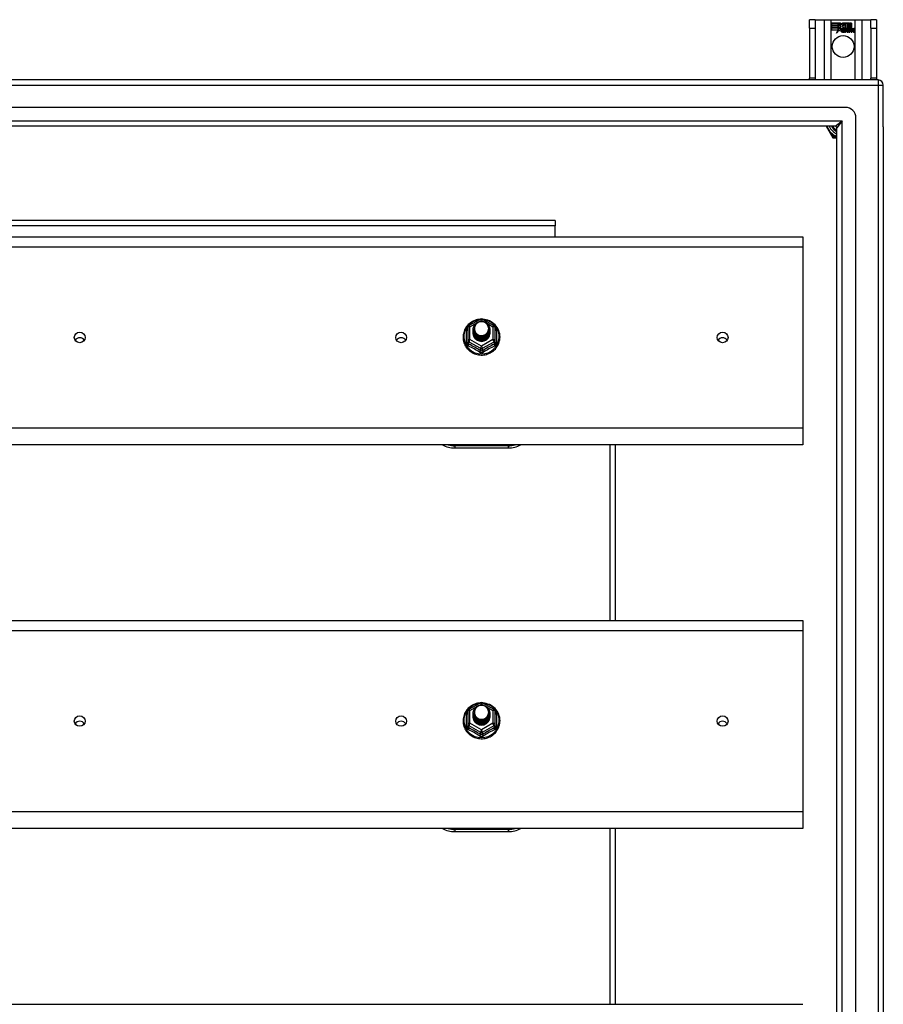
# Model space of a CAD drawing. Header units: inches. Extents: x 88 to 220, y 59 to 101.
# Tile 31 of 31: x 204 to 220, y 82 to 101. Entities that reach past the tile are written whole.
import ezdxf

# ---------------------------------------------------------------- set-up
doc = ezdxf.new("R2010")
doc.units = ezdxf.units.IN
doc.header["$MEASUREMENT"] = 0
doc.layers.add('Visible Edges(ANSI)', color=7, linetype='Continuous', lineweight=25)
doc.layers.add('Visible Tangent Edges(ANSI)', color=7, linetype='Continuous', lineweight=25)

msp = doc.modelspace()

# ---------------------------------------------------------------- linework, layer by layer
at = {"layer": 'Visible Edges(ANSI)'}
for p, q in [((218.829, 100.56), (218.724, 100.56)), ((218.724, 100.404), (218.724, 100.56)), ((218.829, 100.56), (218.829, 100.404)), ((218.829, 100.56), (218.993, 100.56)), ((218.993, 100.56), (219.127, 100.56)), ((219.127, 100.56), (219.57, 100.56)), ((219.132, 100.498), (219.3, 100.498)), ((219.132, 100.458), (219.132, 100.498)), ((219.256, 100.458), (219.132, 100.458)), ((219.132, 100.413), (219.132, 100.453)), ((219.132, 100.453), (219.256, 100.453)), ((219.133, 100.497), (219.133, 100.459)), ((219.299, 100.497), (219.133, 100.497)), ((219.133, 100.459), (219.255, 100.459)), ((219.133, 100.452), (219.133, 100.413)), ((219.255, 100.452), (219.133, 100.452)), ((219.255, 100.459), (219.255, 100.493)), ((219.255, 100.493), (219.26, 100.493)), ((219.255, 100.413), (219.255, 100.452)), ((219.256, 100.493), (219.256, 100.458)), ((219.259, 100.493), (219.256, 100.493)), ((219.256, 100.453), (219.256, 100.413)), ((219.302, 100.43), (219.259, 100.493)), ((219.26, 100.493), (219.303, 100.43)), ((219.303, 100.43), (219.277, 100.393)), ((219.277, 100.395), (219.302, 100.43)), ((219.322, 100.464), (219.299, 100.497)), ((219.3, 100.498), (219.322, 100.466)), ((219.322, 100.466), (219.339, 100.498)), ((219.34, 100.497), (219.322, 100.464)), ((219.339, 100.498), (219.423, 100.498)), ((219.339, 100.435), (219.382, 100.493)), ((219.382, 100.493), (219.339, 100.435)), ((219.364, 100.399), (219.339, 100.435)), ((219.339, 100.435), (219.365, 100.398)), ((219.422, 100.497), (219.34, 100.497)), ((219.382, 100.493), (219.386, 100.493)), ((219.385, 100.493), (219.382, 100.493)), ((219.385, 100.397), (219.385, 100.493)), ((219.386, 100.493), (219.386, 100.398)), ((219.422, 100.379), (219.422, 100.497)), ((219.423, 100.498), (219.423, 100.375)), ((219.428, 100.384), (219.428, 100.498)), ((219.428, 100.498), (219.465, 100.498)), ((219.429, 100.497), (219.429, 100.386)), ((219.464, 100.497), (219.429, 100.497)), ((219.464, 100.398), (219.464, 100.497)), ((219.465, 100.498), (219.465, 100.397)), ((219.47, 100.397), (219.47, 100.498)), ((219.47, 100.498), (219.507, 100.498)), ((219.471, 100.497), (219.471, 100.398)), ((219.507, 100.497), (219.471, 100.497)), ((219.507, 100.498), (219.507, 100.399)), ((219.507, 100.4), (219.507, 100.497)), ((219.57, 100.56), (219.705, 100.56)), ((219.705, 100.56), (219.869, 100.56)), ((219.869, 100.404), (219.869, 100.56)), ((219.974, 100.56), (219.869, 100.56)), ((219.974, 100.56), (219.974, 100.404)), ((218.724, 100.404), (218.724, 99.466)), ((218.829, 100.404), (218.829, 99.466)), ((219.256, 100.413), (219.132, 100.413)), ((219.132, 100.407), (219.256, 100.407)), ((219.132, 100.367), (219.132, 100.407)), ((219.254, 100.367), (219.132, 100.367)), ((219.133, 100.413), (219.255, 100.413)), ((219.255, 100.406), (219.133, 100.406)), ((219.133, 100.406), (219.133, 100.368)), ((219.133, 100.368), (219.255, 100.368)), ((219.223, 100.307), (219.254, 100.367)), ((219.277, 100.365), (219.223, 100.307)), ((219.255, 100.368), (219.226, 100.312)), ((219.226, 100.312), (219.278, 100.367)), ((219.255, 100.372), (219.255, 100.406)), ((219.257, 100.372), (219.255, 100.372)), ((219.256, 100.407), (219.256, 100.373)), ((219.256, 100.373), (219.257, 100.373)), ((219.257, 100.373), (219.275, 100.408)), ((219.275, 100.406), (219.257, 100.372)), ((219.275, 100.408), (219.277, 100.395)), ((219.277, 100.393), (219.275, 100.406)), ((219.28, 100.347), (219.277, 100.365)), ((219.278, 100.367), (219.28, 100.349)), ((219.28, 100.349), (219.319, 100.404)), ((219.319, 100.402), (219.28, 100.347)), ((219.319, 100.404), (219.328, 100.389)), ((219.328, 100.388), (219.319, 100.402)), ((219.332, 100.356), (219.378, 100.356)), ((219.378, 100.355), (219.332, 100.355)), ((219.365, 100.365), (219.333, 100.365)), ((219.334, 100.366), (219.364, 100.366)), ((219.369, 100.329), (219.369, 100.339)), ((219.37, 100.34), (219.37, 100.329)), ((219.377, 100.325), (219.407, 100.36)), ((219.397, 100.325), (219.377, 100.325)), ((219.408, 100.36), (219.378, 100.326)), ((219.378, 100.326), (219.396, 100.326)), ((219.413, 100.397), (219.385, 100.397)), ((219.386, 100.398), (219.414, 100.398)), ((219.407, 100.36), (219.39, 100.394)), ((219.39, 100.394), (219.41, 100.394)), ((219.391, 100.393), (219.408, 100.36)), ((219.41, 100.393), (219.391, 100.393)), ((219.396, 100.326), (219.413, 100.35)), ((219.414, 100.35), (219.397, 100.325)), ((219.41, 100.394), (219.42, 100.371)), ((219.42, 100.37), (219.41, 100.393)), ((219.423, 100.375), (219.413, 100.397)), ((219.413, 100.35), (219.417, 100.35)), ((219.414, 100.398), (219.422, 100.379)), ((219.417, 100.35), (219.414, 100.35)), ((219.417, 100.35), (219.427, 100.326)), ((219.426, 100.325), (219.417, 100.35)), ((219.42, 100.371), (219.423, 100.371)), ((219.423, 100.37), (219.42, 100.37)), ((219.423, 100.371), (219.439, 100.394)), ((219.44, 100.393), (219.423, 100.37)), ((219.446, 100.325), (219.426, 100.325)), ((219.427, 100.326), (219.445, 100.326)), ((219.437, 100.397), (219.428, 100.384)), ((219.429, 100.386), (219.437, 100.398)), ((219.46, 100.394), (219.429, 100.36)), ((219.429, 100.361), (219.458, 100.393)), ((219.445, 100.326), (219.429, 100.361)), ((219.429, 100.36), (219.446, 100.325)), ((219.437, 100.398), (219.464, 100.398)), ((219.465, 100.397), (219.437, 100.397)), ((219.439, 100.394), (219.46, 100.394)), ((219.458, 100.393), (219.44, 100.393)), ((219.455, 100.325), (219.467, 100.394)), ((219.471, 100.325), (219.455, 100.325)), ((219.468, 100.393), (219.456, 100.326)), ((219.456, 100.326), (219.471, 100.326)), ((219.467, 100.394), (219.481, 100.394)), ((219.48, 100.393), (219.468, 100.393)), ((219.486, 100.397), (219.47, 100.397)), ((219.471, 100.398), (219.487, 100.398)), ((219.471, 100.326), (219.476, 100.354)), ((219.476, 100.353), (219.471, 100.325)), ((219.479, 100.381), (219.48, 100.393)), ((219.484, 100.381), (219.479, 100.381)), ((219.481, 100.394), (219.48, 100.382)), ((219.48, 100.382), (219.484, 100.382)), ((219.485, 100.389), (219.486, 100.397)), ((219.487, 100.398), (219.486, 100.391)), ((219.497, 100.325), (219.505, 100.368)), ((219.514, 100.325), (219.497, 100.325)), ((219.506, 100.368), (219.498, 100.326)), ((219.498, 100.326), (219.513, 100.326)), ((219.513, 100.326), (219.518, 100.354)), ((219.519, 100.353), (219.514, 100.325)), ((219.539, 100.325), (219.547, 100.368)), ((219.556, 100.325), (219.539, 100.325)), ((219.548, 100.368), (219.54, 100.326)), ((219.54, 100.326), (219.555, 100.326)), ((219.555, 100.326), (219.563, 100.368)), ((219.564, 100.368), (219.556, 100.325)), ((219.869, 100.404), (219.869, 99.466)), ((219.974, 100.404), (219.974, 99.466)), ((220, 99.435), (154.198, 99.435)), ((218.724, 99.435), (218.724, 99.466)), ((218.829, 99.466), (218.829, 99.435)), ((219.869, 99.435), (219.869, 99.466)), ((219.974, 99.466), (219.974, 99.435)), ((220.099, 98.561), (220.099, 99.336)), ((219.39, 98.923), (154.807, 98.923)), ((219.587, 61.144), (219.587, 98.726)), ((219.202, 98.569), (154.996, 98.569)), ((219.032, 98.569), (219.133, 98.394)), ((219.133, 98.394), (219.151, 98.362)), ((219.233, 61.332), (219.233, 98.538)), ((220.099, 98.561), (220.099, 61.309)), ((219.168, 98.352), (219.205, 98.352)), ((219.205, 98.352), (219.233, 98.352)), ((213.974, 96.81), (167.724, 96.81)), ((213.974, 96.81), (213.974, 96.711)), ((213.974, 96.503), (213.974, 96.711)), ((154.965, 96.503), (218.599, 96.503)), ((218.599, 96.503), (218.599, 96.317)), ((218.599, 96.317), (218.599, 92.932)), ((212.365, 94.849), (212.579, 94.969)), ((212.618, 94.969), (212.832, 94.849)), ((212.345, 94.815), (212.345, 94.575)), ((212.445, 94.784), (212.445, 94.784)), ((212.445, 94.771), (212.445, 94.771)), ((212.445, 94.759), (212.445, 94.759)), ((212.445, 94.746), (212.445, 94.746)), ((212.445, 94.733), (212.445, 94.734)), ((212.445, 94.721), (212.445, 94.721)), ((212.752, 94.777), (212.752, 94.778)), ((212.752, 94.765), (212.752, 94.765)), ((212.752, 94.752), (212.752, 94.753)), ((212.752, 94.74), (212.752, 94.74)), ((212.752, 94.727), (212.752, 94.728)), ((212.752, 94.715), (212.752, 94.715)), ((212.853, 94.575), (212.853, 94.815)), ((212.345, 94.575), (212.345, 94.53)), ((212.445, 94.708), (212.445, 94.709)), ((212.581, 94.562), (212.579, 94.553)), ((212.853, 94.53), (212.853, 94.575)), ((218.599, 92.932), (218.599, 92.619)), ((218.599, 92.619), (154.965, 92.619)), ((212.099, 92.562), (213.099, 92.562)), ((215.099, 89.336), (215.099, 92.619)), ((154.965, 89.336), (218.599, 89.336)), ((218.599, 89.336), (218.599, 89.15)), ((218.599, 89.15), (218.599, 85.765)), ((212.365, 87.682), (212.579, 87.802)), ((212.618, 87.802), (212.832, 87.682)), ((212.345, 87.648), (212.345, 87.408)), ((212.445, 87.617), (212.445, 87.617)), ((212.445, 87.604), (212.445, 87.604)), ((212.445, 87.592), (212.445, 87.592)), ((212.445, 87.579), (212.445, 87.579)), ((212.445, 87.566), (212.445, 87.567)), ((212.445, 87.554), (212.445, 87.554)), ((212.445, 87.541), (212.445, 87.542)), ((212.752, 87.61), (212.752, 87.611)), ((212.752, 87.598), (212.752, 87.598)), ((212.752, 87.585), (212.752, 87.586)), ((212.752, 87.573), (212.752, 87.573)), ((212.752, 87.56), (212.752, 87.561)), ((212.752, 87.548), (212.752, 87.548)), ((212.853, 87.408), (212.853, 87.648)), ((212.345, 87.408), (212.345, 87.363)), ((212.581, 87.395), (212.579, 87.386)), ((212.853, 87.363), (212.853, 87.408)), ((218.599, 85.765), (218.599, 85.452)), ((218.599, 85.452), (154.965, 85.452)), ((212.099, 85.395), (213.099, 85.395)), ((215.099, 82.169), (215.099, 85.452)), ((154.965, 82.169), (218.599, 82.169))]:
    msp.add_line(p, q, dxfattribs=at)
at = {"layer": 'Visible Edges(ANSI)', "flags": 128}
for points in [[(212.573, 94.965), (212.548, 94.962), (212.523, 94.958), (212.499, 94.952), (212.476, 94.944), (212.453, 94.935), (212.43, 94.923), (212.409, 94.911), (212.389, 94.897), (212.369, 94.881), (212.351, 94.865), (212.335, 94.847), (212.319, 94.828), (212.305, 94.808), (212.293, 94.786), (212.282, 94.765), (212.273, 94.742), (212.266, 94.719), (212.26, 94.695), (212.256, 94.671), (212.254, 94.647), (212.254, 94.623), (212.255, 94.598), (212.259, 94.574), (212.264, 94.55), (212.271, 94.527), (212.279, 94.504), (212.29, 94.482), (212.302, 94.461), (212.315, 94.44), (212.33, 94.421), (212.347, 94.403), (212.364, 94.386), (212.383, 94.37), (212.403, 94.355), (212.424, 94.342), (212.446, 94.331), (212.469, 94.321), (212.493, 94.313), (212.517, 94.306), (212.541, 94.301), (212.566, 94.298), (212.591, 94.297), (212.616, 94.297), (212.64, 94.299), (212.665, 94.303), (212.689, 94.308), (212.713, 94.316), (212.736, 94.324), (212.759, 94.335), (212.781, 94.347), (212.801, 94.36), (212.821, 94.375), (212.84, 94.392), (212.857, 94.409), (212.873, 94.428), (212.887, 94.448), (212.9, 94.468), (212.912, 94.49), (212.921, 94.512), (212.929, 94.535), (212.936, 94.559), (212.94, 94.583), (212.943, 94.607), (212.944, 94.631)], [(212.466, 94.71), (212.45, 94.749), (212.445, 94.79), (212.453, 94.831), (212.473, 94.868), (212.503, 94.898), (212.541, 94.919), (212.583, 94.929), (212.627, 94.926), (212.668, 94.912), (212.704, 94.887), (212.731, 94.854), (212.748, 94.814), (212.752, 94.771), (212.744, 94.729), (212.724, 94.691), (212.694, 94.66), (212.657, 94.638), (212.614, 94.627), (212.57, 94.628), (212.529, 94.641), (212.493, 94.665), (212.466, 94.697), (212.45, 94.736), (212.445, 94.778)], [(212.485, 94.686), (212.507, 94.667), (212.534, 94.653), (212.562, 94.644), (212.592, 94.641), (212.622, 94.643), (212.651, 94.651), (212.677, 94.665), (212.701, 94.684), (212.719, 94.707), (212.733, 94.733), (212.741, 94.761), (212.743, 94.79), (212.738, 94.819), (212.727, 94.847), (212.711, 94.871), (212.69, 94.892), (212.665, 94.908), (212.637, 94.918), (212.607, 94.922), (212.577, 94.92), (212.548, 94.912), (212.522, 94.898), (212.5, 94.879), (212.483, 94.855)], [(212.944, 94.631), (212.942, 94.663), (212.938, 94.694), (212.93, 94.724), (212.92, 94.754), (212.907, 94.782), (212.891, 94.81), (212.872, 94.835), (212.851, 94.859), (212.828, 94.881), (212.803, 94.901), (212.777, 94.918), (212.748, 94.933), (212.719, 94.945), (212.688, 94.955), (212.657, 94.961), (212.625, 94.965)], [(212.445, 94.784), (212.445, 94.779), (212.445, 94.775), (212.446, 94.77), (212.446, 94.766), (212.447, 94.761), (212.448, 94.757), (212.449, 94.752), (212.45, 94.748), (212.451, 94.744), (212.452, 94.74), (212.454, 94.735), (212.455, 94.731), (212.457, 94.727), (212.459, 94.723), (212.461, 94.719), (212.463, 94.715), (212.465, 94.711), (212.468, 94.707), (212.47, 94.703), (212.473, 94.7), (212.476, 94.696), (212.479, 94.692), (212.482, 94.689), (212.485, 94.686)], [(212.445, 94.771), (212.446, 94.752), (212.45, 94.733), (212.457, 94.715), (212.466, 94.698), (212.477, 94.682), (212.49, 94.668), (212.505, 94.655), (212.522, 94.645), (212.54, 94.636), (212.559, 94.63), (212.579, 94.627), (212.599, 94.626), (212.619, 94.627), (212.638, 94.631), (212.657, 94.638), (212.675, 94.647), (212.692, 94.658), (212.707, 94.671), (212.72, 94.686), (212.732, 94.702), (212.741, 94.72), (212.747, 94.738), (212.751, 94.758), (212.752, 94.777)], [(212.752, 94.771), (212.752, 94.751), (212.748, 94.731), (212.742, 94.712), (212.734, 94.693), (212.723, 94.676), (212.709, 94.661), (212.694, 94.647), (212.677, 94.636), (212.659, 94.626), (212.639, 94.619), (212.619, 94.615), (212.599, 94.614), (212.578, 94.615), (212.558, 94.618), (212.538, 94.625), (212.52, 94.633), (212.503, 94.645), (212.488, 94.658), (212.475, 94.673), (212.464, 94.689), (212.455, 94.707), (212.449, 94.726), (212.446, 94.745), (212.445, 94.765)], [(212.445, 94.759), (212.446, 94.739), (212.45, 94.721), (212.457, 94.702), (212.466, 94.685), (212.477, 94.669), (212.49, 94.655), (212.505, 94.643), (212.522, 94.632), (212.54, 94.624), (212.559, 94.618), (212.579, 94.614), (212.599, 94.613), (212.619, 94.615), (212.638, 94.619), (212.657, 94.625), (212.675, 94.634), (212.692, 94.645), (212.707, 94.658), (212.72, 94.673), (212.732, 94.689), (212.741, 94.707), (212.747, 94.726), (212.751, 94.745), (212.752, 94.765)], [(212.752, 94.759), (212.752, 94.739), (212.748, 94.719), (212.742, 94.699), (212.734, 94.681), (212.723, 94.664), (212.709, 94.648), (212.694, 94.635), (212.677, 94.623), (212.659, 94.614), (212.639, 94.607), (212.619, 94.603), (212.599, 94.601), (212.578, 94.602), (212.558, 94.606), (212.538, 94.612), (212.52, 94.621), (212.503, 94.632), (212.488, 94.645), (212.475, 94.66), (212.464, 94.677), (212.455, 94.695), (212.449, 94.713), (212.446, 94.733), (212.445, 94.752)], [(212.445, 94.746), (212.446, 94.727), (212.45, 94.708), (212.457, 94.69), (212.466, 94.673), (212.477, 94.657), (212.49, 94.643), (212.505, 94.63), (212.522, 94.619), (212.54, 94.611), (212.559, 94.605), (212.579, 94.602), (212.599, 94.601), (212.619, 94.602), (212.638, 94.606), (212.657, 94.613), (212.675, 94.622), (212.692, 94.633), (212.707, 94.646), (212.72, 94.661), (212.732, 94.677), (212.741, 94.695), (212.747, 94.713), (212.751, 94.733), (212.752, 94.752)], [(212.752, 94.746), (212.752, 94.726), (212.748, 94.706), (212.742, 94.687), (212.734, 94.668), (212.723, 94.651), (212.709, 94.636), (212.694, 94.622), (212.677, 94.61), (212.659, 94.601), (212.639, 94.594), (212.619, 94.59), (212.599, 94.588), (212.578, 94.59), (212.558, 94.593), (212.538, 94.6), (212.52, 94.608), (212.503, 94.619), (212.488, 94.633), (212.475, 94.648), (212.464, 94.664), (212.455, 94.682), (212.449, 94.701), (212.446, 94.72), (212.445, 94.74)], [(212.445, 94.733), (212.446, 94.714), (212.45, 94.696), (212.457, 94.677), (212.466, 94.66), (212.477, 94.644), (212.49, 94.63), (212.505, 94.617), (212.522, 94.607), (212.54, 94.599), (212.559, 94.593), (212.579, 94.589), (212.599, 94.588), (212.619, 94.59), (212.638, 94.594), (212.657, 94.6), (212.675, 94.609), (212.692, 94.62), (212.707, 94.633), (212.72, 94.648), (212.732, 94.664), (212.741, 94.682), (212.747, 94.701), (212.751, 94.72), (212.752, 94.74)], [(212.752, 94.734), (212.752, 94.713), (212.748, 94.694), (212.742, 94.674), (212.734, 94.656), (212.723, 94.639), (212.709, 94.623), (212.694, 94.609), (212.677, 94.598), (212.659, 94.589), (212.639, 94.582), (212.619, 94.578), (212.599, 94.576), (212.578, 94.577), (212.558, 94.581), (212.538, 94.587), (212.52, 94.596), (212.503, 94.607), (212.488, 94.62), (212.475, 94.635), (212.464, 94.652), (212.455, 94.67), (212.449, 94.688), (212.446, 94.708), (212.445, 94.727)], [(212.445, 94.721), (212.446, 94.702), (212.45, 94.683), (212.457, 94.665), (212.466, 94.648), (212.477, 94.632), (212.49, 94.617), (212.505, 94.605), (212.522, 94.594), (212.54, 94.586), (212.559, 94.58), (212.579, 94.577), (212.599, 94.576), (212.619, 94.577), (212.638, 94.581), (212.657, 94.588), (212.675, 94.596), (212.692, 94.608), (212.707, 94.621), (212.72, 94.635), (212.732, 94.652), (212.741, 94.67), (212.747, 94.688), (212.751, 94.708), (212.752, 94.727)], [(212.752, 94.721), (212.752, 94.701), (212.748, 94.681), (212.742, 94.662), (212.734, 94.643), (212.723, 94.626), (212.709, 94.611), (212.694, 94.597), (212.677, 94.585), (212.659, 94.576), (212.639, 94.569), (212.619, 94.565), (212.599, 94.563), (212.578, 94.564), (212.558, 94.568), (212.538, 94.575), (212.52, 94.583), (212.503, 94.594), (212.488, 94.608), (212.475, 94.623), (212.464, 94.639), (212.455, 94.657), (212.449, 94.676), (212.446, 94.695), (212.445, 94.715)], [(212.445, 94.708), (212.446, 94.689), (212.45, 94.67), (212.457, 94.652), (212.466, 94.635), (212.477, 94.619), (212.49, 94.605), (212.505, 94.592), (212.522, 94.582), (212.54, 94.574), (212.559, 94.568), (212.579, 94.564), (212.599, 94.563), (212.619, 94.565), (212.638, 94.569), (212.657, 94.575), (212.675, 94.584), (212.692, 94.595), (212.707, 94.608), (212.72, 94.623), (212.732, 94.639), (212.741, 94.657), (212.747, 94.676), (212.751, 94.695), (212.752, 94.715)], [(212.483, 94.725), (212.482, 94.724), (212.482, 94.723), (212.481, 94.723), (212.48, 94.722), (212.48, 94.722), (212.479, 94.721), (212.478, 94.72), (212.477, 94.72), (212.477, 94.719), (212.476, 94.719), (212.475, 94.718), (212.475, 94.717), (212.474, 94.717), (212.473, 94.716), (212.472, 94.716), (212.472, 94.715), (212.471, 94.714), (212.47, 94.714), (212.47, 94.713), (212.469, 94.713), (212.468, 94.712), (212.467, 94.711), (212.467, 94.711), (212.466, 94.71)], [(212.483, 94.855), (212.482, 94.852), (212.48, 94.85), (212.479, 94.847), (212.478, 94.845), (212.477, 94.842), (212.476, 94.839), (212.475, 94.837), (212.474, 94.834), (212.473, 94.831), (212.473, 94.829), (212.472, 94.826), (212.471, 94.823), (212.471, 94.82), (212.47, 94.818), (212.47, 94.815), (212.47, 94.812), (212.469, 94.809), (212.469, 94.807), (212.469, 94.804), (212.469, 94.801), (212.469, 94.798), (212.469, 94.795), (212.469, 94.793), (212.469, 94.79)], [(212.469, 94.79), (212.469, 94.787), (212.469, 94.784), (212.469, 94.781), (212.469, 94.779), (212.469, 94.776), (212.469, 94.773), (212.469, 94.77), (212.47, 94.767), (212.47, 94.765), (212.471, 94.762), (212.471, 94.759), (212.472, 94.756), (212.472, 94.754), (212.473, 94.751), (212.474, 94.748), (212.474, 94.745), (212.475, 94.743), (212.476, 94.74), (212.477, 94.737), (212.478, 94.735), (212.479, 94.732), (212.481, 94.73), (212.482, 94.727), (212.483, 94.725)], [(212.579, 94.553), (212.571, 94.555), (212.563, 94.557), (212.555, 94.559), (212.547, 94.561), (212.54, 94.564), (212.532, 94.568), (212.525, 94.571), (212.518, 94.575), (212.511, 94.58), (212.504, 94.585), (212.498, 94.59), (212.492, 94.595), (212.487, 94.601), (212.481, 94.607), (212.476, 94.613), (212.471, 94.619), (212.467, 94.626), (212.463, 94.633), (212.46, 94.64), (212.457, 94.648), (212.454, 94.655), (212.452, 94.663), (212.45, 94.67), (212.448, 94.678)], [(212.573, 87.798), (212.548, 87.795), (212.523, 87.791), (212.499, 87.785), (212.476, 87.777), (212.453, 87.768), (212.43, 87.756), (212.409, 87.744), (212.389, 87.73), (212.369, 87.714), (212.351, 87.698), (212.335, 87.68), (212.319, 87.661), (212.305, 87.641), (212.293, 87.619), (212.282, 87.598), (212.273, 87.575), (212.266, 87.552), (212.26, 87.528), (212.256, 87.504), (212.254, 87.48), (212.254, 87.456), (212.255, 87.431), (212.259, 87.407), (212.264, 87.383), (212.271, 87.36), (212.279, 87.337), (212.29, 87.315), (212.302, 87.294), (212.315, 87.273), (212.33, 87.254), (212.347, 87.236), (212.364, 87.219), (212.383, 87.203), (212.403, 87.188), (212.424, 87.175), (212.446, 87.164), (212.469, 87.154), (212.493, 87.146), (212.517, 87.139), (212.541, 87.134), (212.566, 87.131), (212.591, 87.13), (212.616, 87.13), (212.64, 87.132), (212.665, 87.136), (212.689, 87.141), (212.713, 87.149), (212.736, 87.157), (212.759, 87.168), (212.781, 87.18), (212.801, 87.193), (212.821, 87.208), (212.84, 87.225), (212.857, 87.242), (212.873, 87.261), (212.887, 87.281), (212.9, 87.301), (212.912, 87.323), (212.921, 87.345), (212.929, 87.368), (212.936, 87.392), (212.94, 87.416), (212.943, 87.44), (212.944, 87.464)], [(212.466, 87.543), (212.45, 87.582), (212.445, 87.623), (212.453, 87.664), (212.473, 87.701), (212.503, 87.731), (212.541, 87.752), (212.583, 87.762), (212.627, 87.759), (212.668, 87.745), (212.704, 87.72), (212.731, 87.687), (212.748, 87.647), (212.752, 87.604), (212.744, 87.562), (212.724, 87.524), (212.694, 87.493), (212.657, 87.471), (212.614, 87.46), (212.57, 87.461), (212.529, 87.474), (212.493, 87.498), (212.466, 87.53), (212.45, 87.569), (212.445, 87.611)], [(212.485, 87.519), (212.507, 87.5), (212.534, 87.486), (212.562, 87.477), (212.592, 87.474), (212.622, 87.476), (212.651, 87.484), (212.677, 87.498), (212.701, 87.517), (212.719, 87.54), (212.733, 87.566), (212.741, 87.594), (212.743, 87.623), (212.738, 87.652), (212.727, 87.68), (212.711, 87.704), (212.69, 87.725), (212.665, 87.741), (212.637, 87.751), (212.607, 87.755), (212.577, 87.753), (212.548, 87.745), (212.522, 87.731), (212.5, 87.712), (212.483, 87.688)], [(212.944, 87.464), (212.942, 87.496), (212.938, 87.527), (212.93, 87.557), (212.92, 87.587), (212.907, 87.615), (212.891, 87.643), (212.872, 87.668), (212.851, 87.692), (212.828, 87.714), (212.803, 87.734), (212.777, 87.751), (212.748, 87.766), (212.719, 87.778), (212.688, 87.788), (212.657, 87.794), (212.625, 87.798)], [(212.445, 87.617), (212.445, 87.612), (212.445, 87.608), (212.446, 87.603), (212.446, 87.599), (212.447, 87.594), (212.448, 87.59), (212.449, 87.585), (212.45, 87.581), (212.451, 87.577), (212.452, 87.573), (212.454, 87.568), (212.455, 87.564), (212.457, 87.56), (212.459, 87.556), (212.461, 87.552), (212.463, 87.548), (212.465, 87.544), (212.468, 87.54), (212.47, 87.536), (212.473, 87.533), (212.476, 87.529), (212.479, 87.525), (212.482, 87.522), (212.485, 87.519)], [(212.445, 87.604), (212.446, 87.585), (212.45, 87.566), (212.457, 87.548), (212.466, 87.531), (212.477, 87.515), (212.49, 87.501), (212.505, 87.488), (212.522, 87.478), (212.54, 87.469), (212.559, 87.463), (212.579, 87.46), (212.599, 87.459), (212.619, 87.46), (212.638, 87.464), (212.657, 87.471), (212.675, 87.48), (212.692, 87.491), (212.707, 87.504), (212.72, 87.519), (212.732, 87.535), (212.741, 87.553), (212.747, 87.571), (212.751, 87.591), (212.752, 87.61)], [(212.752, 87.604), (212.752, 87.584), (212.748, 87.564), (212.742, 87.545), (212.734, 87.526), (212.723, 87.509), (212.709, 87.494), (212.694, 87.48), (212.677, 87.469), (212.659, 87.459), (212.639, 87.452), (212.619, 87.448), (212.599, 87.447), (212.578, 87.448), (212.558, 87.451), (212.538, 87.458), (212.52, 87.466), (212.503, 87.478), (212.488, 87.491), (212.475, 87.506), (212.464, 87.522), (212.455, 87.54), (212.449, 87.559), (212.446, 87.578), (212.445, 87.598)], [(212.445, 87.592), (212.446, 87.572), (212.45, 87.554), (212.457, 87.535), (212.466, 87.518), (212.477, 87.502), (212.49, 87.488), (212.505, 87.476), (212.522, 87.465), (212.54, 87.457), (212.559, 87.451), (212.579, 87.447), (212.599, 87.446), (212.619, 87.448), (212.638, 87.452), (212.657, 87.458), (212.675, 87.467), (212.692, 87.478), (212.707, 87.491), (212.72, 87.506), (212.732, 87.522), (212.741, 87.54), (212.747, 87.559), (212.751, 87.578), (212.752, 87.598)], [(212.752, 87.592), (212.752, 87.572), (212.748, 87.552), (212.742, 87.532), (212.734, 87.514), (212.723, 87.497), (212.709, 87.481), (212.694, 87.468), (212.677, 87.456), (212.659, 87.447), (212.639, 87.44), (212.619, 87.436), (212.599, 87.434), (212.578, 87.435), (212.558, 87.439), (212.538, 87.445), (212.52, 87.454), (212.503, 87.465), (212.488, 87.478), (212.475, 87.493), (212.464, 87.51), (212.455, 87.528), (212.449, 87.546), (212.446, 87.566), (212.445, 87.585)], [(212.445, 87.579), (212.446, 87.56), (212.45, 87.541), (212.457, 87.523), (212.466, 87.506), (212.477, 87.49), (212.49, 87.476), (212.505, 87.463), (212.522, 87.452), (212.54, 87.444), (212.559, 87.438), (212.579, 87.435), (212.599, 87.434), (212.619, 87.435), (212.638, 87.439), (212.657, 87.446), (212.675, 87.455), (212.692, 87.466), (212.707, 87.479), (212.72, 87.494), (212.732, 87.51), (212.741, 87.528), (212.747, 87.546), (212.751, 87.566), (212.752, 87.585)], [(212.752, 87.579), (212.752, 87.559), (212.748, 87.539), (212.742, 87.52), (212.734, 87.501), (212.723, 87.484), (212.709, 87.469), (212.694, 87.455), (212.677, 87.443), (212.659, 87.434), (212.639, 87.427), (212.619, 87.423), (212.599, 87.421), (212.578, 87.423), (212.558, 87.426), (212.538, 87.433), (212.52, 87.441), (212.503, 87.452), (212.488, 87.466), (212.475, 87.481), (212.464, 87.497), (212.455, 87.515), (212.449, 87.534), (212.446, 87.553), (212.445, 87.573)], [(212.445, 87.566), (212.446, 87.547), (212.45, 87.529), (212.457, 87.51), (212.466, 87.493), (212.477, 87.477), (212.49, 87.463), (212.505, 87.45), (212.522, 87.44), (212.54, 87.432), (212.559, 87.426), (212.579, 87.422), (212.599, 87.421), (212.619, 87.423), (212.638, 87.427), (212.657, 87.433), (212.675, 87.442), (212.692, 87.453), (212.707, 87.466), (212.72, 87.481), (212.732, 87.497), (212.741, 87.515), (212.747, 87.534), (212.751, 87.553), (212.752, 87.573)], [(212.752, 87.567), (212.752, 87.546), (212.748, 87.527), (212.742, 87.507), (212.734, 87.489), (212.723, 87.472), (212.709, 87.456), (212.694, 87.442), (212.677, 87.431), (212.659, 87.422), (212.639, 87.415), (212.619, 87.411), (212.599, 87.409), (212.578, 87.41), (212.558, 87.414), (212.538, 87.42), (212.52, 87.429), (212.503, 87.44), (212.488, 87.453), (212.475, 87.468), (212.464, 87.485), (212.455, 87.503), (212.449, 87.521), (212.446, 87.541), (212.445, 87.56)], [(212.445, 87.554), (212.446, 87.535), (212.45, 87.516), (212.457, 87.498), (212.466, 87.481), (212.477, 87.465), (212.49, 87.45), (212.505, 87.438), (212.522, 87.427), (212.54, 87.419), (212.559, 87.413), (212.579, 87.41), (212.599, 87.409), (212.619, 87.41), (212.638, 87.414), (212.657, 87.421), (212.675, 87.429), (212.692, 87.441), (212.707, 87.454), (212.72, 87.468), (212.732, 87.485), (212.741, 87.503), (212.747, 87.521), (212.751, 87.541), (212.752, 87.56)], [(212.752, 87.554), (212.752, 87.534), (212.748, 87.514), (212.742, 87.495), (212.734, 87.476), (212.723, 87.459), (212.709, 87.444), (212.694, 87.43), (212.677, 87.418), (212.659, 87.409), (212.639, 87.402), (212.619, 87.398), (212.599, 87.396), (212.578, 87.397), (212.558, 87.401), (212.538, 87.408), (212.52, 87.416), (212.503, 87.427), (212.488, 87.441), (212.475, 87.456), (212.464, 87.472), (212.455, 87.49), (212.449, 87.509), (212.446, 87.528), (212.445, 87.548)], [(212.445, 87.541), (212.446, 87.522), (212.45, 87.503), (212.457, 87.485), (212.466, 87.468), (212.477, 87.452), (212.49, 87.438), (212.505, 87.425), (212.522, 87.415), (212.54, 87.407), (212.559, 87.401), (212.579, 87.397), (212.599, 87.396), (212.619, 87.398), (212.638, 87.402), (212.657, 87.408), (212.675, 87.417), (212.692, 87.428), (212.707, 87.441), (212.72, 87.456), (212.732, 87.472), (212.741, 87.49), (212.747, 87.509), (212.751, 87.528), (212.752, 87.548)], [(212.483, 87.558), (212.482, 87.557), (212.482, 87.556), (212.481, 87.556), (212.48, 87.555), (212.48, 87.555), (212.479, 87.554), (212.478, 87.553), (212.477, 87.553), (212.477, 87.552), (212.476, 87.552), (212.475, 87.551), (212.475, 87.55), (212.474, 87.55), (212.473, 87.549), (212.472, 87.549), (212.472, 87.548), (212.471, 87.547), (212.47, 87.547), (212.47, 87.546), (212.469, 87.546), (212.468, 87.545), (212.467, 87.544), (212.467, 87.544), (212.466, 87.543)], [(212.483, 87.688), (212.482, 87.685), (212.48, 87.683), (212.479, 87.68), (212.478, 87.678), (212.477, 87.675), (212.476, 87.672), (212.475, 87.67), (212.474, 87.667), (212.473, 87.664), (212.473, 87.662), (212.472, 87.659), (212.471, 87.656), (212.471, 87.653), (212.47, 87.651), (212.47, 87.648), (212.47, 87.645), (212.469, 87.642), (212.469, 87.64), (212.469, 87.637), (212.469, 87.634), (212.469, 87.631), (212.469, 87.628), (212.469, 87.626), (212.469, 87.623)], [(212.469, 87.623), (212.469, 87.62), (212.469, 87.617), (212.469, 87.614), (212.469, 87.612), (212.469, 87.609), (212.469, 87.606), (212.469, 87.603), (212.47, 87.6), (212.47, 87.598), (212.471, 87.595), (212.471, 87.592), (212.472, 87.589), (212.472, 87.587), (212.473, 87.584), (212.474, 87.581), (212.474, 87.578), (212.475, 87.576), (212.476, 87.573), (212.477, 87.57), (212.478, 87.568), (212.479, 87.565), (212.481, 87.563), (212.482, 87.56), (212.483, 87.558)], [(212.579, 87.386), (212.571, 87.388), (212.563, 87.39), (212.555, 87.392), (212.547, 87.394), (212.54, 87.397), (212.532, 87.401), (212.525, 87.404), (212.518, 87.408), (212.511, 87.413), (212.504, 87.418), (212.498, 87.423), (212.492, 87.428), (212.487, 87.434), (212.481, 87.44), (212.476, 87.446), (212.471, 87.452), (212.467, 87.459), (212.463, 87.466), (212.46, 87.473), (212.457, 87.481), (212.454, 87.488), (212.452, 87.496), (212.45, 87.503), (212.448, 87.511)]]:
    msp.add_lwpolyline(points, dxfattribs=at)
at = {"layer": 'Visible Edges(ANSI)'}
msp.add_circle((219.349, 100.06), 0.203, dxfattribs=at)
for centre, radius, start, end in [((219.365, 100.349), 0.0498, 134.1684, 176.5646), ((219.34, 100.35), 0.0247, 176.5646, 261.5605), ((219.365, 100.349), 0.049, 134.1684, 176.5646), ((219.34, 100.35), 0.0239, 176.5646, 261.5605), ((219.356, 100.358), 0.042, 79.6582, 131.9139), ((219.356, 100.358), 0.0412, 77.079, 133.1785), ((219.356, 100.358), 0.0374, 80.4085, 134.1684), ((219.356, 100.358), 0.0366, 80.3604, 134.1684), ((219.344, 100.352), 0.0127, 160.9907, 244.6784), ((219.344, 100.352), 0.012, 163.5261, 244.6784), ((219.355, 100.364), 0.0217, 109.3797, 175.226), ((219.355, 100.364), 0.021, 109.3797, 172.9975), ((219.347, 100.401), 0.0751, 261.5605, 286.9141), ((219.347, 100.401), 0.0759, 261.5605, 287.3343), ((219.355, 100.375), 0.0391, 244.6784, 290.9242), ((219.355, 100.375), 0.0384, 244.6784, 292.5609), ((219.353, 100.37), 0.0144, 51.1652, 109.3797), ((219.353, 100.37), 0.0137, 51.1652, 109.3797), ((219.354, 100.372), 0.0119, 331.4547, 51.1652), ((219.361, 100.376), 0.019, 23.8445, 85.0802), ((219.361, 100.376), 0.0183, 23.8445, 85.1757), ((219.354, 100.372), 0.0127, 329.421, 51.1652), ((219.346, 100.369), 0.0345, 336.9643, 23.8445), ((219.346, 100.369), 0.0353, 336.1555, 23.8445), ((219.534, 100.343), 0.0589, 147.5992, 170), ((219.534, 100.343), 0.0581, 147.5992, 170), ((219.509, 100.365), 0.0293, 89.4776, 148.2123), ((219.509, 100.365), 0.03, 89.4776, 147.4114), ((219.498, 100.366), 0.0165, 96.03, 147.5992), ((219.507, 100.369), 0.03, 88.7952, 136.5849), ((219.498, 100.366), 0.0157, 96.03, 147.5992), ((219.507, 100.369), 0.0307, 90.2222, 132.7339), ((219.497, 100.374), 0.00825, 23.5571, 96.03), ((219.497, 100.374), 0.0075, 23.5571, 96.03), ((219.49, 100.371), 0.0154, 350, 23.5571), ((219.49, 100.371), 0.0161, 350, 23.5571), ((219.509, 100.383), 0.0119, 16.9928, 89.4776), ((219.509, 100.383), 0.0127, 16.9928, 89.4776), ((219.576, 100.344), 0.0589, 148.5524, 170.8204), ((219.576, 100.344), 0.0581, 148.5584, 170.8257), ((219.487, 100.376), 0.0353, 357.7769, 16.9928), ((219.487, 100.376), 0.036, 3.6169, 16.9928), ((219.55, 100.365), 0.0299, 89.6788, 160.8136), ((219.55, 100.365), 0.0307, 89.6788, 153.9508), ((219.54, 100.366), 0.0165, 96.1027, 147.6301), ((219.54, 100.366), 0.0157, 96.1027, 147.6083), ((219.539, 100.374), 0.00825, 23.5487, 96.1027), ((219.539, 100.374), 0.0075, 23.5487, 96.1027), ((219.532, 100.371), 0.0154, 349.9922, 23.5487), ((219.532, 100.371), 0.0161, 350.0076, 23.5487), ((219.551, 100.382), 0.0124, 18.4748, 89.6788), ((219.551, 100.382), 0.0131, 18.4748, 89.6788), ((219.529, 100.375), 0.0353, 349, 18.4748), ((219.529, 100.375), 0.036, 349, 18.4748), ((220, 99.336), 0.099, 0, 90), ((219.39, 98.726), 0.197, 0, 90), ((219.349, 98.685), 0.325, 200.9514, 249.0486), ((219.349, 98.685), 0.226, 210.8668, 239.1332), ((219.202, 98.538), 0.031, 0, 90), ((219.168, 98.372), 0.0197, 210, 270), ((212.599, 94.934), 0.0394, 60.8255, 119.1745), ((212.384, 94.815), 0.0394, 119.1745, 180), ((212.813, 94.815), 0.0394, 0, 60.8255), ((212.099, 93.062), 0.5, 242.5014, 270), ((213.099, 93.062), 0.5, 270, 297.4986), ((212.599, 87.767), 0.0394, 60.8255, 119.1745), ((212.384, 87.648), 0.0394, 119.1745, 180), ((212.813, 87.648), 0.0394, 0, 60.8255), ((212.099, 85.895), 0.5, 242.5014, 270), ((213.099, 85.895), 0.5, 270, 297.4986)]:
    msp.add_arc(centre, radius, start, end, dxfattribs=at)
for centre, major_axis, start_param, end_param in [((212.599, 94.79), (0.134, 0), 3.671471, 8.899926), ((212.599, 94.705), (-0.158, 0), 6.032414, 9.675269), ((205.099, 94.524), (-0.1, 0), 3.68386, 5.740918), ((211.099, 94.524), (-0.1, 0), 3.68386, 5.740918), ((212.599, 94.785), (0.154, 0), 3.669461, 3.875388), ((217.099, 94.524), (-0.1, 0), 3.68386, 5.740918), ((212.599, 87.623), (0.134, 0), 3.671471, 8.899926), ((212.599, 87.538), (-0.158, 0), 6.032414, 9.675269), ((212.599, 87.618), (0.154, 0), 3.669461, 3.875388), ((205.099, 87.358), (-0.1, 0), 3.68386, 5.740918), ((211.099, 87.358), (-0.1, 0), 3.68386, 5.740918), ((217.099, 87.358), (-0.1, 0), 3.68386, 5.740918)]:
    msp.add_ellipse(centre, major_axis=major_axis, ratio=0.966998, start_param=start_param, end_param=end_param, dxfattribs=at)
for centre in [(205.099, 94.625), (211.099, 94.625), (217.099, 94.625), (205.099, 87.459), (211.099, 87.459), (217.099, 87.459)]:
    msp.add_ellipse(centre, major_axis=(-0.101, 0), ratio=0.966998, dxfattribs=at)
at = {"layer": 'Visible Tangent Edges(ANSI)'}
for p, q in [((218.993, 100.56), (218.993, 99.435)), ((219.127, 99.435), (219.127, 100.56)), ((219.57, 100.56), (219.57, 99.435)), ((219.705, 99.435), (219.705, 100.56)), ((218.724, 100.404), (218.829, 100.404)), ((219.869, 100.404), (219.974, 100.404)), ((154.198, 99.336), (220, 99.336)), ((218.829, 99.466), (218.724, 99.466)), ((219.974, 99.466), (219.869, 99.466)), ((220, 99.435), (220, 99.336)), ((220, 99.336), (220, 60.534)), ((220, 99.336), (220.099, 99.336)), ((154.866, 98.668), (219.332, 98.668)), ((219.202, 98.569), (219.332, 98.668)), ((219.332, 98.668), (219.233, 98.538)), ((219.332, 61.202), (219.332, 98.668)), ((219.133, 98.394), (219.15, 98.404)), ((219.168, 98.372), (219.15, 98.404)), ((219.168, 98.372), (219.151, 98.362)), ((219.168, 98.352), (219.168, 98.372)), ((219.205, 98.372), (219.168, 98.372)), ((219.205, 98.352), (219.205, 98.372)), ((213.974, 96.711), (167.724, 96.711)), ((154.965, 96.317), (218.599, 96.317)), ((212.567, 94.926), (212.599, 94.944)), ((212.599, 94.944), (212.633, 94.925)), ((212.321, 94.527), (212.321, 94.754)), ((212.384, 94.825), (212.482, 94.879)), ((212.384, 94.585), (212.384, 94.825)), ((212.708, 94.883), (212.813, 94.825)), ((212.813, 94.825), (212.813, 94.585)), ((212.877, 94.754), (212.877, 94.527)), ((212.364, 94.542), (212.579, 94.422)), ((212.364, 94.497), (212.364, 94.542)), ((212.599, 94.465), (212.384, 94.585)), ((212.813, 94.585), (212.599, 94.465)), ((212.618, 94.422), (212.833, 94.542)), ((212.833, 94.542), (212.833, 94.497)), ((212.579, 94.422), (212.579, 94.377)), ((212.618, 94.377), (212.618, 94.422)), ((218.599, 92.932), (154.965, 92.932)), ((213.099, 92.602), (212.099, 92.602)), ((212.099, 92.602), (212.099, 92.562)), ((213.099, 92.602), (213.099, 92.562)), ((215, 89.336), (215, 92.619)), ((154.965, 89.15), (218.599, 89.15)), ((212.567, 87.759), (212.599, 87.777)), ((212.599, 87.777), (212.633, 87.758)), ((212.321, 87.36), (212.321, 87.587)), ((212.384, 87.658), (212.482, 87.712)), ((212.384, 87.418), (212.384, 87.658)), ((212.708, 87.716), (212.813, 87.658)), ((212.813, 87.658), (212.813, 87.418)), ((212.877, 87.587), (212.877, 87.36)), ((212.364, 87.375), (212.579, 87.255)), ((212.364, 87.33), (212.364, 87.375)), ((212.599, 87.298), (212.384, 87.418)), ((212.813, 87.418), (212.599, 87.298)), ((212.618, 87.255), (212.833, 87.375)), ((212.833, 87.375), (212.833, 87.33)), ((212.579, 87.255), (212.579, 87.21)), ((212.618, 87.21), (212.618, 87.255)), ((218.599, 85.765), (154.965, 85.765)), ((213.099, 85.435), (212.099, 85.435)), ((212.099, 85.435), (212.099, 85.395)), ((213.099, 85.435), (213.099, 85.395)), ((215, 82.169), (215, 85.452))]:
    msp.add_line(p, q, dxfattribs=at)
at = {"layer": 'Visible Tangent Edges(ANSI)', "flags": 128}
for points in [[(219.15, 98.404), (219.144, 98.41), (219.139, 98.416), (219.134, 98.422), (219.129, 98.428), (219.124, 98.434), (219.119, 98.44), (219.114, 98.447), (219.109, 98.453), (219.104, 98.46), (219.099, 98.466), (219.094, 98.473), (219.09, 98.48), (219.085, 98.487), (219.08, 98.494), (219.076, 98.501), (219.071, 98.509), (219.067, 98.516), (219.062, 98.524), (219.058, 98.531), (219.054, 98.539), (219.05, 98.546), (219.046, 98.554), (219.042, 98.561), (219.039, 98.569)], [(219.233, 98.367), (219.231, 98.367), (219.23, 98.367), (219.229, 98.367), (219.228, 98.368), (219.227, 98.368), (219.225, 98.368), (219.224, 98.368), (219.223, 98.369), (219.222, 98.369), (219.221, 98.369), (219.22, 98.369), (219.219, 98.369), (219.217, 98.37), (219.216, 98.37), (219.215, 98.37), (219.214, 98.37), (219.213, 98.371), (219.212, 98.371), (219.21, 98.371), (219.209, 98.371), (219.208, 98.371), (219.207, 98.372), (219.206, 98.372), (219.205, 98.372)], [(212.345, 94.807), (212.343, 94.805), (212.341, 94.803), (212.339, 94.802), (212.338, 94.8), (212.336, 94.798), (212.334, 94.796), (212.333, 94.794), (212.332, 94.791), (212.33, 94.789), (212.329, 94.787), (212.328, 94.785), (212.327, 94.783), (212.326, 94.78), (212.325, 94.778), (212.324, 94.776), (212.323, 94.773), (212.323, 94.771), (212.322, 94.769), (212.322, 94.766), (212.321, 94.764), (212.321, 94.762), (212.321, 94.759), (212.321, 94.757), (212.321, 94.754)], [(212.877, 94.754), (212.877, 94.757), (212.877, 94.759), (212.876, 94.762), (212.876, 94.764), (212.876, 94.766), (212.875, 94.769), (212.875, 94.771), (212.874, 94.773), (212.873, 94.776), (212.872, 94.778), (212.872, 94.78), (212.871, 94.783), (212.869, 94.785), (212.868, 94.787), (212.867, 94.789), (212.866, 94.791), (212.864, 94.794), (212.863, 94.796), (212.861, 94.798), (212.86, 94.8), (212.858, 94.802), (212.856, 94.803), (212.854, 94.805), (212.853, 94.807)], [(212.364, 94.497), (212.363, 94.498), (212.362, 94.499), (212.36, 94.5), (212.359, 94.5), (212.358, 94.501), (212.356, 94.502), (212.355, 94.504), (212.354, 94.505), (212.353, 94.506), (212.352, 94.507), (212.351, 94.509), (212.35, 94.51), (212.349, 94.512), (212.348, 94.513), (212.348, 94.515), (212.347, 94.516), (212.347, 94.518), (212.346, 94.52), (212.346, 94.521), (212.345, 94.523), (212.345, 94.525), (212.345, 94.527), (212.345, 94.528), (212.345, 94.53)], [(212.853, 94.53), (212.853, 94.528), (212.852, 94.527), (212.852, 94.525), (212.852, 94.523), (212.852, 94.521), (212.851, 94.52), (212.851, 94.518), (212.85, 94.516), (212.85, 94.515), (212.849, 94.513), (212.848, 94.512), (212.847, 94.51), (212.846, 94.509), (212.845, 94.507), (212.844, 94.506), (212.843, 94.505), (212.842, 94.504), (212.841, 94.502), (212.84, 94.501), (212.839, 94.5), (212.837, 94.5), (212.836, 94.499), (212.834, 94.498), (212.833, 94.497)], [(212.321, 94.527), (212.321, 94.524), (212.321, 94.521), (212.321, 94.517), (212.322, 94.514), (212.322, 94.511), (212.323, 94.508), (212.324, 94.505), (212.325, 94.502), (212.326, 94.499), (212.328, 94.496), (212.329, 94.493), (212.331, 94.49), (212.332, 94.487), (212.334, 94.485), (212.336, 94.482), (212.338, 94.48), (212.34, 94.478), (212.342, 94.475), (212.345, 94.473), (212.347, 94.471), (212.35, 94.469), (212.352, 94.468), (212.355, 94.466), (212.358, 94.465)], [(212.561, 94.351), (212.564, 94.349), (212.567, 94.348), (212.57, 94.347), (212.573, 94.345), (212.576, 94.344), (212.579, 94.343), (212.582, 94.342), (212.586, 94.342), (212.589, 94.341), (212.592, 94.341), (212.595, 94.341), (212.599, 94.34), (212.602, 94.341), (212.605, 94.341), (212.609, 94.341), (212.612, 94.342), (212.615, 94.342), (212.618, 94.343), (212.621, 94.344), (212.624, 94.345), (212.627, 94.347), (212.63, 94.348), (212.633, 94.349), (212.636, 94.351)], [(212.618, 94.377), (212.617, 94.376), (212.615, 94.376), (212.614, 94.375), (212.612, 94.374), (212.611, 94.373), (212.609, 94.373), (212.607, 94.372), (212.606, 94.372), (212.604, 94.372), (212.602, 94.372), (212.6, 94.371), (212.599, 94.371), (212.597, 94.371), (212.595, 94.372), (212.594, 94.372), (212.592, 94.372), (212.59, 94.372), (212.588, 94.373), (212.587, 94.373), (212.585, 94.374), (212.584, 94.375), (212.582, 94.376), (212.58, 94.376), (212.579, 94.377)], [(212.84, 94.465), (212.842, 94.466), (212.845, 94.468), (212.848, 94.469), (212.85, 94.471), (212.853, 94.473), (212.855, 94.475), (212.857, 94.478), (212.859, 94.48), (212.861, 94.482), (212.863, 94.485), (212.865, 94.487), (212.867, 94.49), (212.868, 94.493), (212.87, 94.496), (212.871, 94.499), (212.872, 94.502), (212.873, 94.505), (212.874, 94.508), (212.875, 94.511), (212.876, 94.514), (212.876, 94.517), (212.877, 94.521), (212.877, 94.524), (212.877, 94.527)], [(212.345, 87.64), (212.343, 87.638), (212.341, 87.636), (212.339, 87.635), (212.338, 87.633), (212.336, 87.631), (212.334, 87.629), (212.333, 87.627), (212.332, 87.624), (212.33, 87.622), (212.329, 87.62), (212.328, 87.618), (212.327, 87.616), (212.326, 87.613), (212.325, 87.611), (212.324, 87.609), (212.323, 87.606), (212.323, 87.604), (212.322, 87.602), (212.322, 87.599), (212.321, 87.597), (212.321, 87.595), (212.321, 87.592), (212.321, 87.59), (212.321, 87.587)], [(212.877, 87.587), (212.877, 87.59), (212.877, 87.592), (212.876, 87.595), (212.876, 87.597), (212.876, 87.599), (212.875, 87.602), (212.875, 87.604), (212.874, 87.606), (212.873, 87.609), (212.872, 87.611), (212.872, 87.613), (212.871, 87.616), (212.869, 87.618), (212.868, 87.62), (212.867, 87.622), (212.866, 87.624), (212.864, 87.627), (212.863, 87.629), (212.861, 87.631), (212.86, 87.633), (212.858, 87.635), (212.856, 87.636), (212.854, 87.638), (212.853, 87.64)], [(212.321, 87.36), (212.321, 87.357), (212.321, 87.354), (212.321, 87.35), (212.322, 87.347), (212.322, 87.344), (212.323, 87.341), (212.324, 87.338), (212.325, 87.335), (212.326, 87.332), (212.328, 87.329), (212.329, 87.326), (212.331, 87.323), (212.332, 87.32), (212.334, 87.318), (212.336, 87.315), (212.338, 87.313), (212.34, 87.311), (212.342, 87.308), (212.345, 87.306), (212.347, 87.304), (212.35, 87.302), (212.352, 87.301), (212.355, 87.299), (212.358, 87.298)], [(212.364, 87.33), (212.363, 87.331), (212.362, 87.332), (212.36, 87.333), (212.359, 87.333), (212.358, 87.334), (212.356, 87.335), (212.355, 87.337), (212.354, 87.338), (212.353, 87.339), (212.352, 87.34), (212.351, 87.342), (212.35, 87.343), (212.349, 87.345), (212.348, 87.346), (212.348, 87.348), (212.347, 87.349), (212.347, 87.351), (212.346, 87.353), (212.346, 87.354), (212.345, 87.356), (212.345, 87.358), (212.345, 87.36), (212.345, 87.361), (212.345, 87.363)], [(212.853, 87.363), (212.853, 87.361), (212.852, 87.36), (212.852, 87.358), (212.852, 87.356), (212.852, 87.354), (212.851, 87.353), (212.851, 87.351), (212.85, 87.349), (212.85, 87.348), (212.849, 87.346), (212.848, 87.345), (212.847, 87.343), (212.846, 87.342), (212.845, 87.34), (212.844, 87.339), (212.843, 87.338), (212.842, 87.337), (212.841, 87.335), (212.84, 87.334), (212.839, 87.333), (212.837, 87.333), (212.836, 87.332), (212.834, 87.331), (212.833, 87.33)], [(212.84, 87.298), (212.842, 87.299), (212.845, 87.301), (212.848, 87.302), (212.85, 87.304), (212.853, 87.306), (212.855, 87.308), (212.857, 87.311), (212.859, 87.313), (212.861, 87.315), (212.863, 87.318), (212.865, 87.32), (212.867, 87.323), (212.868, 87.326), (212.87, 87.329), (212.871, 87.332), (212.872, 87.335), (212.873, 87.338), (212.874, 87.341), (212.875, 87.344), (212.876, 87.347), (212.876, 87.35), (212.877, 87.354), (212.877, 87.357), (212.877, 87.36)], [(212.561, 87.184), (212.564, 87.182), (212.567, 87.181), (212.57, 87.18), (212.573, 87.178), (212.576, 87.177), (212.579, 87.176), (212.582, 87.175), (212.586, 87.175), (212.589, 87.174), (212.592, 87.174), (212.595, 87.174), (212.599, 87.173), (212.602, 87.174), (212.605, 87.174), (212.609, 87.174), (212.612, 87.175), (212.615, 87.175), (212.618, 87.176), (212.621, 87.177), (212.624, 87.178), (212.627, 87.18), (212.63, 87.181), (212.633, 87.182), (212.636, 87.184)], [(212.618, 87.21), (212.617, 87.209), (212.615, 87.209), (212.614, 87.208), (212.612, 87.207), (212.611, 87.206), (212.609, 87.206), (212.607, 87.205), (212.606, 87.205), (212.604, 87.205), (212.602, 87.205), (212.6, 87.204), (212.599, 87.204), (212.597, 87.204), (212.595, 87.205), (212.594, 87.205), (212.592, 87.205), (212.59, 87.205), (212.588, 87.206), (212.587, 87.206), (212.585, 87.207), (212.584, 87.208), (212.582, 87.209), (212.58, 87.209), (212.579, 87.21)]]:
    msp.add_lwpolyline(points, dxfattribs=at)
at = {"layer": 'Visible Tangent Edges(ANSI)'}
for centre, radius, start, end in [((219.349, 98.685), 0.285, 204.01, 245.99), ((219.349, 98.685), 0.246, 208.1642, 241.8358), ((219.349, 98.685), 0.344, 234.6913, 245.3087), ((212.099, 93.07), 0.469, 254.5326, 270), ((213.099, 93.07), 0.469, 270, 285.4674), ((212.099, 85.903), 0.469, 254.5326, 270), ((213.099, 85.903), 0.469, 270, 285.4674)]:
    msp.add_arc(centre, radius, start, end, dxfattribs=at)
for centre, major_axis, ratio, start_param, end_param in [((212.599, 94.637), (0.331, 0), 0.966998, 1.708073, 7.716705), ((212.599, 94.934), (-0.0192, 0.0344), 0.127392, 4.936728, 6.283185), ((212.599, 94.934), (0.0192, 0.0344), 0.127392, 0, 1.346458), ((212.305, 94.77), (0.0394, 0), 0.420933, 5.107073, 6.283185), ((212.384, 94.815), (-0.0394, 0), 0.254784, 4.712389, 6.283185), ((212.384, 94.815), (-0.0192, 0.0344), 0.127392, 4.936728, 6.283185), ((212.813, 94.815), (0.0192, 0.0344), 0.127392, 0, 1.346458), ((212.813, 94.815), (0.0394, 0), 0.254784, 0, 1.570796), ((212.892, 94.77), (-0.0394, 0), 0.420933, 0, 1.176113), ((212.305, 94.53), (0.0394, 0), 0.080687, 5.107073, 6.283185), ((212.384, 94.575), (-0.0394, 0), 0.254784, 4.712389, 6.283185), ((212.384, 94.575), (-0.0394, 0), 0.966998, 0, 1.047198), ((212.384, 94.575), (-0.0192, -0.0344), 0.127392, 4.48805, 6.058847), ((212.813, 94.575), (0.0394, 0), 0.254784, 0, 1.570796), ((212.813, 94.575), (0.0192, -0.0344), 0.127392, 0.224339, 1.795135), ((212.813, 94.575), (0.0394, 0), 0.966998, 5.235988, 6.283185), ((212.892, 94.53), (-0.0394, 0), 0.080687, 0, 1.176113), ((212.345, 94.464), (0.0178, 0.0351), 0.295528, 4.874003, 6.050115), ((212.46, 94.24), (0.573, -0.342), 0.220649, 1.524932, 1.878631), ((212.472, 94.261), (-0.605, 0.361), 0.220649, 4.666525, 5.020223), ((212.559, 94.344), (0.0205, 0.0336), 0.044718, 0.222707, 1.398819), ((212.599, 94.455), (-0.0192, -0.0344), 0.127392, 4.48805, 6.058847), ((212.599, 94.455), (0.0394, 0), 0.966998, 4.18879, 5.235988), ((212.599, 94.455), (0.0192, -0.0344), 0.127392, 0.224339, 1.795135), ((212.726, 94.261), (-0.605, -0.361), 0.220649, 4.404555, 4.758253), ((212.638, 94.344), (-0.0205, 0.0336), 0.044718, 4.884366, 6.060479), ((212.738, 94.24), (0.573, 0.342), 0.220649, 1.262962, 1.61666), ((212.853, 94.464), (-0.0178, 0.0351), 0.295528, 0.23307, 1.409183), ((212.599, 87.47), (0.331, 0), 0.966998, 1.708073, 7.716705), ((212.599, 87.767), (-0.0192, 0.0344), 0.127392, 4.936728, 6.283185), ((212.599, 87.767), (0.0192, 0.0344), 0.127392, 0, 1.346458), ((212.305, 87.603), (0.0394, 0), 0.420933, 5.107073, 6.283185), ((212.384, 87.648), (-0.0394, 0), 0.254784, 4.712389, 6.283185), ((212.384, 87.648), (-0.0192, 0.0344), 0.127392, 4.936728, 6.283185), ((212.813, 87.648), (0.0192, 0.0344), 0.127392, 0, 1.346458), ((212.813, 87.648), (0.0394, 0), 0.254784, 0, 1.570796), ((212.892, 87.603), (-0.0394, 0), 0.420933, 0, 1.176113), ((212.305, 87.363), (0.0394, 0), 0.080687, 5.107073, 6.283185), ((212.384, 87.408), (-0.0394, 0), 0.254784, 4.712389, 6.283185), ((212.384, 87.408), (-0.0394, 0), 0.966998, 0, 1.047198), ((212.384, 87.408), (-0.0192, -0.0344), 0.127392, 4.48805, 6.058847), ((212.813, 87.408), (0.0394, 0), 0.254784, 0, 1.570796), ((212.813, 87.408), (0.0192, -0.0344), 0.127392, 0.224339, 1.795135), ((212.813, 87.408), (0.0394, 0), 0.966998, 5.235988, 6.283185), ((212.892, 87.363), (-0.0394, 0), 0.080687, 0, 1.176113), ((212.345, 87.297), (0.0178, 0.0351), 0.295528, 4.874003, 6.050115), ((212.46, 87.073), (0.573, -0.342), 0.220649, 1.524932, 1.878631), ((212.472, 87.094), (-0.605, 0.361), 0.220649, 4.666525, 5.020223), ((212.559, 87.177), (0.0205, 0.0336), 0.044718, 0.222707, 1.398819), ((212.599, 87.288), (-0.0192, -0.0344), 0.127392, 4.48805, 6.058847), ((212.599, 87.288), (0.0394, 0), 0.966998, 4.18879, 5.235988), ((212.599, 87.288), (0.0192, -0.0344), 0.127392, 0.224339, 1.795135), ((212.726, 87.094), (-0.605, -0.361), 0.220649, 4.404555, 4.758253), ((212.638, 87.177), (-0.0205, 0.0336), 0.044718, 4.884366, 6.060479), ((212.738, 87.073), (0.573, 0.342), 0.220649, 1.262962, 1.61666), ((212.853, 87.297), (-0.0178, 0.0351), 0.295528, 0.23307, 1.409183)]:
    msp.add_ellipse(centre, major_axis=major_axis, ratio=ratio, start_param=start_param, end_param=end_param, dxfattribs=at)

doc.saveas('drawing.dxf')
